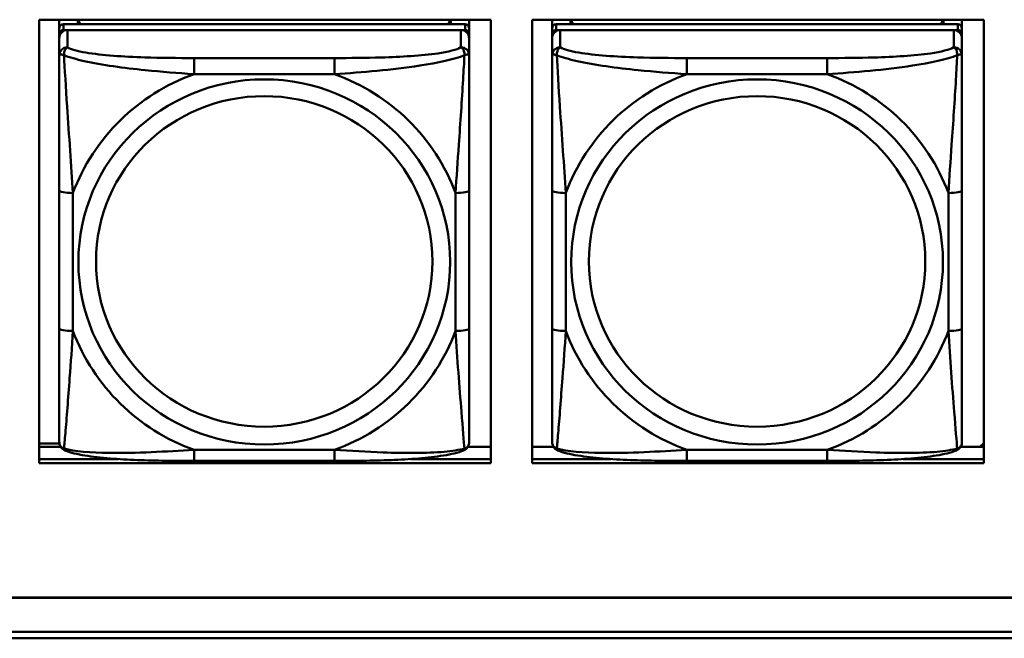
# Model space of a CAD drawing. Header units: inches. Extents: x 0.8 to 72.9, y -7.8 to 49.3.
# Tile 134 of 256: x 46 to 47.4, y 10.9 to 11.8. Entities that reach past the tile are written whole.
import ezdxf

# ---------------------------------------------------------------- set-up
doc = ezdxf.new("R2010")
doc.units = ezdxf.units.IN
doc.header["$MEASUREMENT"] = 0
doc.layers.add('Visible Edges(ROSSANSI)', color=7, linetype='Continuous', lineweight=50)
doc.layers.add('Visible Tangent Edges(ROSSANSI)', color=7, linetype='Continuous', lineweight=50)

msp = doc.modelspace()

# ---------------------------------------------------------------- linework, layer by layer
at = {"layer": 'Visible Edges(ROSSANSI)'}
for p, q in [((46.0019, 11.1807), (46.0019, 11.8194)), ((46.0019, 11.8194), (46.6525, 11.8194)), ((46.0307, 11.807), (46.0307, 11.8194)), ((46.0573, 11.8128), (46.0573, 11.8194)), ((46.061, 11.8128), (46.0577, 11.8194)), ((46.5942, 11.8194), (46.5909, 11.8128)), ((46.5947, 11.8194), (46.5947, 11.8128)), ((46.6212, 11.8194), (46.6212, 11.807)), ((46.6525, 11.8194), (46.6525, 11.1807)), ((46.7119, 11.1807), (46.7119, 11.8194)), ((46.7119, 11.8194), (47.3625, 11.8194)), ((46.7407, 11.807), (46.7407, 11.8194)), ((46.7673, 11.8128), (46.7673, 11.8194)), ((46.771, 11.8128), (46.7677, 11.8194)), ((47.3042, 11.8194), (47.3009, 11.8128)), ((47.3047, 11.8194), (47.3047, 11.8128)), ((47.3312, 11.8194), (47.3312, 11.807)), ((47.3625, 11.8194), (47.3625, 11.1807)), ((46.0307, 11.807), (46.0307, 11.7988)), ((46.6153, 11.8128), (46.0366, 11.8128)), ((46.0366, 11.8046), (46.6153, 11.8046)), ((46.6094, 11.8046), (46.0425, 11.8046)), ((46.6212, 11.7988), (46.6212, 11.807)), ((46.7407, 11.807), (46.7407, 11.7988)), ((47.3253, 11.8128), (46.7466, 11.8128)), ((46.7466, 11.8046), (47.3253, 11.8046)), ((47.3194, 11.8046), (46.7525, 11.8046)), ((47.3312, 11.7988), (47.3312, 11.807)), ((46.0307, 11.793), (46.0307, 11.7988)), ((46.0307, 11.793), (46.0307, 11.7681)), ((46.6212, 11.7988), (46.6212, 11.793)), ((46.6212, 11.7681), (46.6212, 11.793)), ((46.7407, 11.793), (46.7407, 11.7988)), ((46.7407, 11.793), (46.7407, 11.7681)), ((47.3312, 11.7988), (47.3312, 11.793)), ((47.3312, 11.7681), (47.3312, 11.793)), ((46.0307, 11.5736), (46.0307, 11.375)), ((46.6212, 11.375), (46.6212, 11.5736)), ((46.7407, 11.5736), (46.7407, 11.375)), ((47.3312, 11.375), (47.3312, 11.5736)), ((46.0019, 11.2093), (46.0309, 11.2093)), ((47.3625, 11.2098), (47.357, 11.2045)), ((46.0019, 11.2045), (46.0326, 11.2045)), ((46.6193, 11.2045), (46.6525, 11.2045)), ((46.7119, 11.2045), (46.7426, 11.2045)), ((47.3293, 11.2045), (47.3625, 11.2045)), ((46.0019, 11.1868), (46.1154, 11.1868)), ((46.1154, 11.1868), (46.0019, 11.1868)), ((46.6525, 11.1807), (46.0019, 11.1807)), ((46.4271, 11.1841), (46.2248, 11.1841)), ((46.5365, 11.1868), (46.6525, 11.1868)), ((46.6525, 11.1868), (46.5365, 11.1868)), ((46.7119, 11.1868), (46.8254, 11.1868)), ((46.8254, 11.1868), (46.7119, 11.1868)), ((47.3625, 11.1807), (46.7119, 11.1807)), ((47.1371, 11.1841), (46.9348, 11.1841)), ((47.2465, 11.1868), (47.3625, 11.1868)), ((47.3625, 11.1868), (47.2465, 11.1868)), ((35.8146, 10.9874), (53.1898, 10.9874)), ((53.1898, 10.987), (35.8146, 10.987)), ((35.8647, 10.9379), (53.2398, 10.9379)), ((53.2398, 10.9287), (35.8647, 10.9287))]:
    msp.add_line(p, q, dxfattribs=at)
for centre, major_axis, start_param, end_param in [((46.0366, 11.807), (-0.00591, 0), 4.712389, 6.283185), ((46.0425, 11.793), (-0.0118, 0), 4.712389, 6.283185), ((46.0366, 11.7988), (-0.00591, 0), 4.712389, 6.283185), ((46.6094, 11.793), (0.0118, 0), 0, 1.570796), ((46.6153, 11.807), (0.00591, 0), 0, 1.570796), ((46.6153, 11.7988), (0.00591, 0), 0, 1.570796), ((46.7466, 11.807), (-0.00591, 0), 4.712389, 6.283185), ((46.7525, 11.793), (-0.0118, 0), 4.712389, 6.283185), ((46.7466, 11.7988), (-0.00591, 0), 4.712389, 6.283185), ((47.3194, 11.793), (0.0118, 0), 0, 1.570796), ((47.3253, 11.807), (0.00591, 0), 0, 1.570796), ((47.3253, 11.7988), (0.00591, 0), 0, 1.570796)]:
    msp.add_ellipse(centre, major_axis=major_axis, ratio=0.981793, start_param=start_param, end_param=end_param, dxfattribs=at)
for points, knots in [([(46.0307, 11.7681), (46.0307, 11.759), (46.0307, 11.7437), (46.0307, 11.7266), (46.0307, 11.7002), (46.0307, 11.6699), (46.0307, 11.6405), (46.0307, 11.618), (46.0307, 11.5956), (46.0307, 11.5736)], [-0.7968224, -0.7968224, -0.7968224, -0.7968224, -0.6514613, -0.6514613, -0.6514613, -0.427691, -0.427691, -0.427691, -0.2569517, -0.2569517, -0.2569517, -0.2569517]), ([(46.6212, 11.5736), (46.6212, 11.5969), (46.6212, 11.6206), (46.6212, 11.6443), (46.6212, 11.6754), (46.6212, 11.7077), (46.6212, 11.7345), (46.6212, 11.7484), (46.6212, 11.7604), (46.6212, 11.7681)], [0.2569537, 0.2569537, 0.2569537, 0.2569537, 0.4371919, 0.4371919, 0.4371919, 0.6739428, 0.6739428, 0.6739428, 0.7963818, 0.7963818, 0.7963818, 0.7963818]), ([(46.7407, 11.7681), (46.7407, 11.759), (46.7407, 11.7437), (46.7407, 11.7266), (46.7407, 11.7002), (46.7407, 11.6699), (46.7407, 11.6405), (46.7407, 11.618), (46.7407, 11.5956), (46.7407, 11.5736)], [-0.7968224, -0.7968224, -0.7968224, -0.7968224, -0.6514613, -0.6514613, -0.6514613, -0.427691, -0.427691, -0.427691, -0.2569517, -0.2569517, -0.2569517, -0.2569517]), ([(47.3312, 11.5736), (47.3312, 11.5969), (47.3312, 11.6206), (47.3312, 11.6443), (47.3312, 11.6754), (47.3312, 11.7077), (47.3312, 11.7345), (47.3312, 11.7484), (47.3312, 11.7604), (47.3312, 11.7681)], [0.2569537, 0.2569537, 0.2569537, 0.2569537, 0.4371919, 0.4371919, 0.4371919, 0.6739428, 0.6739428, 0.6739428, 0.7963818, 0.7963818, 0.7963818, 0.7963818]), ([(46.0307, 11.375), (46.0307, 11.3518), (46.0307, 11.3284), (46.0307, 11.3062), (46.0307, 11.2771), (46.0307, 11.2488), (46.0307, 11.2299), (46.0307, 11.2202), (46.0307, 11.2133), (46.0307, 11.2115)], [0.2569537, 0.2569537, 0.2569537, 0.2569537, 0.4371919, 0.4371919, 0.4371919, 0.6739428, 0.6739428, 0.6739428, 0.7963818, 0.7963818, 0.7963818, 0.7963818]), ([(46.6212, 11.2115), (46.6212, 11.2137), (46.6212, 11.2229), (46.6212, 11.2356), (46.6212, 11.2552), (46.6212, 11.2821), (46.6212, 11.3098), (46.6212, 11.3309), (46.6212, 11.353), (46.6212, 11.375)], [-0.7968224, -0.7968224, -0.7968224, -0.7968224, -0.6514613, -0.6514613, -0.6514613, -0.427691, -0.427691, -0.427691, -0.2569517, -0.2569517, -0.2569517, -0.2569517]), ([(46.7407, 11.375), (46.7407, 11.3518), (46.7407, 11.3284), (46.7407, 11.3062), (46.7407, 11.2771), (46.7407, 11.2488), (46.7407, 11.2299), (46.7407, 11.2202), (46.7407, 11.2133), (46.7407, 11.2115)], [0.2569537, 0.2569537, 0.2569537, 0.2569537, 0.4371919, 0.4371919, 0.4371919, 0.6739428, 0.6739428, 0.6739428, 0.7963818, 0.7963818, 0.7963818, 0.7963818]), ([(47.3312, 11.2115), (47.3312, 11.2137), (47.3312, 11.2229), (47.3312, 11.2356), (47.3312, 11.2552), (47.3312, 11.2821), (47.3312, 11.3098), (47.3312, 11.3309), (47.3312, 11.353), (47.3312, 11.375)], [-0.7968224, -0.7968224, -0.7968224, -0.7968224, -0.6514613, -0.6514613, -0.6514613, -0.427691, -0.427691, -0.427691, -0.2569517, -0.2569517, -0.2569517, -0.2569517]), ([(46.0387, 11.1992), (46.0377, 11.1996), (46.0366, 11.2003), (46.0346, 11.2018), (46.0337, 11.2028), (46.0324, 11.2047), (46.0319, 11.2057), (46.0312, 11.2076), (46.031, 11.2085), (46.0307, 11.2101), (46.0307, 11.2108), (46.0307, 11.2115)], [0.02510739, 0.02510739, 0.02510739, 0.02510739, 0.03073999, 0.03073999, 0.03637259, 0.03637259, 0.0420052, 0.0420052, 0.0476378, 0.0476378, 0.0532704, 0.0532704, 0.0532704, 0.0532704]), ([(46.6132, 11.1992), (46.6143, 11.1996), (46.6153, 11.2003), (46.6173, 11.2018), (46.6182, 11.2028), (46.6195, 11.2047), (46.62, 11.2057), (46.6207, 11.2076), (46.6209, 11.2085), (46.6212, 11.2101), (46.6212, 11.2108), (46.6212, 11.2115)], [0.02510739, 0.02510739, 0.02510739, 0.02510739, 0.03073999, 0.03073999, 0.03637259, 0.03637259, 0.0420052, 0.0420052, 0.0476378, 0.0476378, 0.0532704, 0.0532704, 0.0532704, 0.0532704]), ([(46.7487, 11.1992), (46.7477, 11.1996), (46.7466, 11.2003), (46.7446, 11.2018), (46.7437, 11.2028), (46.7424, 11.2047), (46.7419, 11.2057), (46.7412, 11.2076), (46.741, 11.2085), (46.7407, 11.2101), (46.7407, 11.2108), (46.7407, 11.2115)], [0.02510739, 0.02510739, 0.02510739, 0.02510739, 0.03073999, 0.03073999, 0.03637259, 0.03637259, 0.0420052, 0.0420052, 0.0476378, 0.0476378, 0.0532704, 0.0532704, 0.0532704, 0.0532704]), ([(47.3232, 11.1992), (47.3243, 11.1996), (47.3253, 11.2003), (47.3273, 11.2018), (47.3282, 11.2028), (47.3295, 11.2047), (47.33, 11.2057), (47.3307, 11.2076), (47.3309, 11.2085), (47.3312, 11.2101), (47.3312, 11.2108), (47.3312, 11.2115)], [0.02510739, 0.02510739, 0.02510739, 0.02510739, 0.03073999, 0.03073999, 0.03637259, 0.03637259, 0.0420052, 0.0420052, 0.0476378, 0.0476378, 0.0532704, 0.0532704, 0.0532704, 0.0532704]), ([(46.2248, 11.1841), (46.2113, 11.1841), (46.1976, 11.1841), (46.1703, 11.1845), (46.1567, 11.1848), (46.1299, 11.1859), (46.1166, 11.1866), (46.0909, 11.1887), (46.0787, 11.1901), (46.0566, 11.1937), (46.0472, 11.1957), (46.0387, 11.1992)], [0.2569517, 0.2569517, 0.2569517, 0.2569517, 0.3597049, 0.3597049, 0.4624581, 0.4624581, 0.5652112, 0.5652112, 0.6679644, 0.6679644, 0.7707176, 0.7707176, 0.7707176, 0.7707176]), ([(46.6132, 11.1992), (46.6048, 11.1957), (46.5953, 11.1937), (46.5732, 11.1901), (46.561, 11.1887), (46.5353, 11.1866), (46.522, 11.1859), (46.4952, 11.1848), (46.4816, 11.1845), (46.4543, 11.1841), (46.4406, 11.1841), (46.4271, 11.1841)], [-0.7703505, -0.7703505, -0.7703505, -0.7703505, -0.6676711, -0.6676711, -0.5649918, -0.5649918, -0.4623124, -0.4623124, -0.3596331, -0.3596331, -0.2569537, -0.2569537, -0.2569537, -0.2569537]), ([(46.9348, 11.1841), (46.9213, 11.1841), (46.9076, 11.1841), (46.8803, 11.1845), (46.8667, 11.1848), (46.8399, 11.1859), (46.8266, 11.1866), (46.8009, 11.1887), (46.7887, 11.1901), (46.7666, 11.1937), (46.7572, 11.1957), (46.7487, 11.1992)], [0.2569517, 0.2569517, 0.2569517, 0.2569517, 0.3597049, 0.3597049, 0.4624581, 0.4624581, 0.5652112, 0.5652112, 0.6679644, 0.6679644, 0.7707176, 0.7707176, 0.7707176, 0.7707176]), ([(47.3232, 11.1992), (47.3148, 11.1957), (47.3053, 11.1937), (47.2832, 11.1901), (47.271, 11.1887), (47.2453, 11.1866), (47.232, 11.1859), (47.2052, 11.1848), (47.1916, 11.1845), (47.1643, 11.1841), (47.1506, 11.1841), (47.1371, 11.1841)], [-0.7703505, -0.7703505, -0.7703505, -0.7703505, -0.6676711, -0.6676711, -0.5649918, -0.5649918, -0.4623124, -0.4623124, -0.3596331, -0.3596331, -0.2569537, -0.2569537, -0.2569537, -0.2569537])]:
    msp.add_open_spline(points, degree=3, knots=knots, dxfattribs=at)
at = {"layer": 'Visible Tangent Edges(ROSSANSI)'}
for p, q in [((46.0366, 11.8046), (46.0366, 11.8128)), ((46.0425, 11.7797), (46.0425, 11.8046)), ((46.6094, 11.8046), (46.6094, 11.7797)), ((46.6153, 11.8128), (46.6153, 11.8046)), ((46.7466, 11.8046), (46.7466, 11.8128)), ((46.7525, 11.7797), (46.7525, 11.8046)), ((47.3194, 11.8046), (47.3194, 11.7797)), ((47.3253, 11.8128), (47.3253, 11.8046)), ((46.2248, 11.7642), (46.2248, 11.7412)), ((46.4271, 11.7642), (46.2248, 11.7642)), ((46.4271, 11.7642), (46.4271, 11.7412)), ((46.9348, 11.7642), (46.9348, 11.7412)), ((47.1371, 11.7642), (46.9348, 11.7642)), ((47.1371, 11.7642), (47.1371, 11.7412)), ((46.2248, 11.7412), (46.4271, 11.7412)), ((46.9348, 11.7412), (47.1371, 11.7412)), ((46.0504, 11.3713), (46.0504, 11.5699)), ((46.6016, 11.5699), (46.6016, 11.3713)), ((46.7604, 11.3713), (46.7604, 11.5699)), ((47.3116, 11.5699), (47.3116, 11.3713)), ((46.4271, 11.2), (46.2248, 11.2)), ((46.2248, 11.1841), (46.2248, 11.2)), ((46.4271, 11.1841), (46.4271, 11.2)), ((47.1371, 11.2), (46.9348, 11.2)), ((46.9348, 11.1841), (46.9348, 11.2)), ((47.1371, 11.1841), (47.1371, 11.2))]:
    msp.add_line(p, q, dxfattribs=at)
for centre, major_axis, ratio, start_param, end_param in [((46.0425, 11.7681), (-0.0118, 0), 0.981793, 4.712389, 6.283185), ((46.6094, 11.7681), (0.0118, 0), 0.981793, 0, 1.570796), ((46.7525, 11.7681), (-0.0118, 0), 0.981793, 4.712389, 6.283185), ((47.3194, 11.7681), (0.0118, 0), 0.981793, 0, 1.570796), ((46.326, 11.4706), (-0.2936, 0), 0.981793, 5.064156, 5.931419), ((46.326, 11.4706), (0.2936, 0), 0.981793, 0.351767, 1.21903), ((47.036, 11.4706), (-0.2936, 0), 0.981793, 5.064156, 5.931419), ((47.036, 11.4706), (0.2936, 0), 0.981793, 0.351767, 1.21903), ((46.0504, 11.5736), (-0.0197, 0), 0.189952, 0, 1.570796), ((46.6016, 11.5736), (0.0197, 0), 0.189952, 4.712389, 6.283185), ((46.7604, 11.5736), (-0.0197, 0), 0.189952, 0, 1.570796), ((47.3116, 11.5736), (0.0197, 0), 0.189952, 4.712389, 6.283185), ((46.0504, 11.375), (-0.0197, 0), 0.189952, 0, 1.570796), ((46.326, 11.4706), (-0.2936, 0), 0.981793, 0.351767, 1.21903), ((46.326, 11.4706), (0.2936, 0), 0.981793, 5.064156, 5.931419), ((46.6016, 11.375), (0.0197, 0), 0.189952, 4.712389, 6.283185), ((46.7604, 11.375), (-0.0197, 0), 0.189952, 0, 1.570796), ((47.036, 11.4706), (-0.2936, 0), 0.981793, 0.351767, 1.21903), ((47.036, 11.4706), (0.2936, 0), 0.981793, 5.064156, 5.931419), ((47.3116, 11.375), (0.0197, 0), 0.189952, 4.712389, 6.283185)]:
    msp.add_ellipse(centre, major_axis=major_axis, ratio=ratio, start_param=start_param, end_param=end_param, dxfattribs=at)
for centre, major_axis in [((46.326, 11.4706), (-0.2678, 0)), ((47.036, 11.4706), (-0.2678, 0)), ((46.326, 11.4714), (-0.2424, 0)), ((47.036, 11.4714), (-0.2424, 0))]:
    msp.add_ellipse(centre, major_axis=major_axis, ratio=0.981793, dxfattribs=at)
for points, knots in [([(46.0375, 11.7682), (46.0375, 11.7693), (46.0376, 11.7703), (46.0378, 11.7723), (46.038, 11.7733), (46.0384, 11.7748), (46.0386, 11.7753), (46.039, 11.776), (46.0391, 11.7762), (46.0394, 11.7768), (46.0396, 11.7771), (46.0402, 11.7779), (46.0406, 11.7783), (46.0415, 11.7791), (46.042, 11.7794), (46.0425, 11.7797)], [-0.00023197, -0.00023197, -0.00023197, -0.00023197, 0.00913095, 0.00913095, 0.01983142, 0.01983142, 0.02651922, 0.02651922, 0.02986312, 0.02986312, 0.03521335, 0.03521335, 0.04377373, 0.04377373, 0.0532704, 0.0532704, 0.0532704, 0.0532704]), ([(46.2248, 11.7642), (46.2012, 11.7642), (46.1772, 11.7644), (46.1538, 11.7652), (46.1231, 11.7661), (46.0922, 11.7681), (46.069, 11.7721), (46.057, 11.7742), (46.0474, 11.7768), (46.0425, 11.7797)], [0.2569537, 0.2569537, 0.2569537, 0.2569537, 0.4371919, 0.4371919, 0.4371919, 0.6739428, 0.6739428, 0.6739428, 0.7963818, 0.7963818, 0.7963818, 0.7963818]), ([(46.6094, 11.7797), (46.6037, 11.7762), (46.5912, 11.7732), (46.576, 11.771), (46.5526, 11.7676), (46.5234, 11.7659), (46.4944, 11.765), (46.4722, 11.7644), (46.4495, 11.7642), (46.4271, 11.7642)], [-0.7968224, -0.7968224, -0.7968224, -0.7968224, -0.6514613, -0.6514613, -0.6514613, -0.427691, -0.427691, -0.427691, -0.2569517, -0.2569517, -0.2569517, -0.2569517]), ([(46.6094, 11.7797), (46.61, 11.7794), (46.6105, 11.7791), (46.6113, 11.7783), (46.6117, 11.7779), (46.6123, 11.7771), (46.6125, 11.7768), (46.6128, 11.7762), (46.613, 11.776), (46.6133, 11.7753), (46.6135, 11.7748), (46.6139, 11.7733), (46.6141, 11.7723), (46.6144, 11.7703), (46.6144, 11.7693), (46.6144, 11.7682)], [-0.0532704, -0.0532704, -0.0532704, -0.0532704, -0.04377373, -0.04377373, -0.03521335, -0.03521335, -0.02986312, -0.02986312, -0.02651922, -0.02651922, -0.01983142, -0.01983142, -0.00913095, -0.00913095, 0.00023197, 0.00023197, 0.00023197, 0.00023197]), ([(46.7475, 11.7682), (46.7475, 11.7693), (46.7476, 11.7703), (46.7478, 11.7723), (46.748, 11.7733), (46.7484, 11.7748), (46.7486, 11.7753), (46.749, 11.776), (46.7491, 11.7762), (46.7494, 11.7768), (46.7496, 11.7771), (46.7502, 11.7779), (46.7506, 11.7783), (46.7515, 11.7791), (46.752, 11.7794), (46.7525, 11.7797)], [-0.00023197, -0.00023197, -0.00023197, -0.00023197, 0.00913095, 0.00913095, 0.01983142, 0.01983142, 0.02651922, 0.02651922, 0.02986312, 0.02986312, 0.03521335, 0.03521335, 0.04377373, 0.04377373, 0.0532704, 0.0532704, 0.0532704, 0.0532704]), ([(46.9348, 11.7642), (46.9112, 11.7642), (46.8872, 11.7644), (46.8638, 11.7652), (46.8331, 11.7661), (46.8022, 11.7681), (46.779, 11.7721), (46.767, 11.7742), (46.7574, 11.7768), (46.7525, 11.7797)], [0.2569537, 0.2569537, 0.2569537, 0.2569537, 0.4371919, 0.4371919, 0.4371919, 0.6739428, 0.6739428, 0.6739428, 0.7963818, 0.7963818, 0.7963818, 0.7963818]), ([(47.3194, 11.7797), (47.3137, 11.7762), (47.3012, 11.7732), (47.286, 11.771), (47.2626, 11.7676), (47.2334, 11.7659), (47.2044, 11.765), (47.1822, 11.7644), (47.1595, 11.7642), (47.1371, 11.7642)], [-0.7968224, -0.7968224, -0.7968224, -0.7968224, -0.6514613, -0.6514613, -0.6514613, -0.427691, -0.427691, -0.427691, -0.2569517, -0.2569517, -0.2569517, -0.2569517]), ([(47.3194, 11.7797), (47.32, 11.7794), (47.3205, 11.7791), (47.3213, 11.7783), (47.3217, 11.7779), (47.3223, 11.7771), (47.3225, 11.7768), (47.3228, 11.7762), (47.323, 11.776), (47.3233, 11.7753), (47.3235, 11.7748), (47.3239, 11.7733), (47.3241, 11.7723), (47.3244, 11.7703), (47.3244, 11.7693), (47.3244, 11.7682)], [-0.0532704, -0.0532704, -0.0532704, -0.0532704, -0.04377373, -0.04377373, -0.03521335, -0.03521335, -0.02986312, -0.02986312, -0.02651922, -0.02651922, -0.01983142, -0.01983142, -0.00913095, -0.00913095, 0.00023197, 0.00023197, 0.00023197, 0.00023197]), ([(46.0307, 11.7681), (46.0307, 11.7684), (46.0308, 11.7686), (46.031, 11.7689), (46.0312, 11.7691), (46.0316, 11.7692), (46.0317, 11.7693), (46.0321, 11.7693), (46.0322, 11.7693), (46.0326, 11.7693), (46.0329, 11.7693), (46.0338, 11.7692), (46.0345, 11.7691), (46.0359, 11.7687), (46.0367, 11.7685), (46.0375, 11.7682)], [-0.0532704, -0.0532704, -0.0532704, -0.0532704, -0.04377373, -0.04377373, -0.03521335, -0.03521335, -0.02986312, -0.02986312, -0.02651922, -0.02651922, -0.01983142, -0.01983142, -0.00913095, -0.00913095, 0.00023197, 0.00023197, 0.00023197, 0.00023197]), ([(46.0375, 11.7682), (46.0452, 11.7653), (46.0552, 11.7624), (46.0922, 11.7542), (46.124, 11.7499), (46.1782, 11.7444), (46.2014, 11.7425), (46.2248, 11.7412)], [-0.7478145, -0.7478145, -0.7478145, -0.7478145, -0.6493253, -0.6493253, -0.427691, -0.427691, -0.2569537, -0.2569537, -0.2569537, -0.2569537]), ([(46.0504, 11.5699), (46.048, 11.6096), (46.0447, 11.6518), (46.0401, 11.7217), (46.0385, 11.7492), (46.0375, 11.7682)], [0.2569517, 0.2569517, 0.2569517, 0.2569517, 0.5559983, 0.5559983, 0.7482818, 0.7482818, 0.7482818, 0.7482818]), ([(46.4271, 11.7412), (46.4676, 11.7435), (46.51, 11.7473), (46.5756, 11.7573), (46.6, 11.7624), (46.6144, 11.7682)], [0.2569517, 0.2569517, 0.2569517, 0.2569517, 0.5559983, 0.5559983, 0.7482818, 0.7482818, 0.7482818, 0.7482818]), ([(46.6144, 11.7682), (46.6139, 11.7582), (46.6132, 11.7461), (46.6108, 11.704), (46.6085, 11.6709), (46.6046, 11.6158), (46.603, 11.5928), (46.6016, 11.5699)], [-0.7478145, -0.7478145, -0.7478145, -0.7478145, -0.6493253, -0.6493253, -0.427691, -0.427691, -0.2569537, -0.2569537, -0.2569537, -0.2569537]), ([(46.6144, 11.7682), (46.6152, 11.7685), (46.616, 11.7687), (46.6174, 11.7691), (46.6181, 11.7692), (46.619, 11.7693), (46.6193, 11.7693), (46.6197, 11.7693), (46.6199, 11.7693), (46.6202, 11.7693), (46.6204, 11.7692), (46.6207, 11.7691), (46.6209, 11.7689), (46.6212, 11.7686), (46.6212, 11.7684), (46.6212, 11.7681)], [-0.00023197, -0.00023197, -0.00023197, -0.00023197, 0.00913095, 0.00913095, 0.01983142, 0.01983142, 0.02651922, 0.02651922, 0.02986312, 0.02986312, 0.03521335, 0.03521335, 0.04377373, 0.04377373, 0.0532704, 0.0532704, 0.0532704, 0.0532704]), ([(46.7407, 11.7681), (46.7407, 11.7684), (46.7408, 11.7686), (46.741, 11.7689), (46.7412, 11.7691), (46.7416, 11.7692), (46.7417, 11.7693), (46.7421, 11.7693), (46.7422, 11.7693), (46.7426, 11.7693), (46.7429, 11.7693), (46.7438, 11.7692), (46.7445, 11.7691), (46.7459, 11.7687), (46.7467, 11.7685), (46.7475, 11.7682)], [-0.0532704, -0.0532704, -0.0532704, -0.0532704, -0.04377373, -0.04377373, -0.03521335, -0.03521335, -0.02986312, -0.02986312, -0.02651922, -0.02651922, -0.01983142, -0.01983142, -0.00913095, -0.00913095, 0.00023197, 0.00023197, 0.00023197, 0.00023197]), ([(46.7475, 11.7682), (46.7552, 11.7653), (46.7652, 11.7624), (46.8022, 11.7542), (46.834, 11.7499), (46.8882, 11.7444), (46.9114, 11.7425), (46.9348, 11.7412)], [-0.7478145, -0.7478145, -0.7478145, -0.7478145, -0.6493253, -0.6493253, -0.427691, -0.427691, -0.2569537, -0.2569537, -0.2569537, -0.2569537]), ([(46.7604, 11.5699), (46.758, 11.6096), (46.7547, 11.6518), (46.7501, 11.7217), (46.7485, 11.7492), (46.7475, 11.7682)], [0.2569517, 0.2569517, 0.2569517, 0.2569517, 0.5559983, 0.5559983, 0.7482818, 0.7482818, 0.7482818, 0.7482818]), ([(47.1371, 11.7412), (47.1776, 11.7435), (47.22, 11.7473), (47.2856, 11.7573), (47.31, 11.7624), (47.3244, 11.7682)], [0.2569517, 0.2569517, 0.2569517, 0.2569517, 0.5559983, 0.5559983, 0.7482818, 0.7482818, 0.7482818, 0.7482818]), ([(47.3244, 11.7682), (47.3239, 11.7582), (47.3232, 11.7461), (47.3208, 11.704), (47.3185, 11.6709), (47.3146, 11.6158), (47.313, 11.5928), (47.3116, 11.5699)], [-0.7478145, -0.7478145, -0.7478145, -0.7478145, -0.6493253, -0.6493253, -0.427691, -0.427691, -0.2569537, -0.2569537, -0.2569537, -0.2569537]), ([(47.3244, 11.7682), (47.3252, 11.7685), (47.326, 11.7687), (47.3274, 11.7691), (47.3281, 11.7692), (47.329, 11.7693), (47.3293, 11.7693), (47.3297, 11.7693), (47.3299, 11.7693), (47.3302, 11.7693), (47.3304, 11.7692), (47.3307, 11.7691), (47.3309, 11.7689), (47.3312, 11.7686), (47.3312, 11.7684), (47.3312, 11.7681)], [-0.00023197, -0.00023197, -0.00023197, -0.00023197, 0.00913095, 0.00913095, 0.01983142, 0.01983142, 0.02651922, 0.02651922, 0.02986312, 0.02986312, 0.03521335, 0.03521335, 0.04377373, 0.04377373, 0.0532704, 0.0532704, 0.0532704, 0.0532704]), ([(46.0375, 11.2019), (46.038, 11.2069), (46.0387, 11.2145), (46.0412, 11.2451), (46.0434, 11.2742), (46.0473, 11.3257), (46.049, 11.3483), (46.0504, 11.3713)], [-0.7478145, -0.7478145, -0.7478145, -0.7478145, -0.6493253, -0.6493253, -0.427691, -0.427691, -0.2569537, -0.2569537, -0.2569537, -0.2569537]), ([(46.6016, 11.3713), (46.6039, 11.3315), (46.6072, 11.2905), (46.6119, 11.2315), (46.6135, 11.2111), (46.6144, 11.2019)], [0.2569517, 0.2569517, 0.2569517, 0.2569517, 0.5559983, 0.5559983, 0.7482818, 0.7482818, 0.7482818, 0.7482818]), ([(46.7475, 11.2019), (46.748, 11.2069), (46.7487, 11.2145), (46.7512, 11.2451), (46.7534, 11.2742), (46.7573, 11.3257), (46.759, 11.3483), (46.7604, 11.3713)], [-0.7478145, -0.7478145, -0.7478145, -0.7478145, -0.6493253, -0.6493253, -0.427691, -0.427691, -0.2569537, -0.2569537, -0.2569537, -0.2569537]), ([(47.3116, 11.3713), (47.3139, 11.3315), (47.3172, 11.2905), (47.3219, 11.2315), (47.3235, 11.2111), (47.3244, 11.2019)], [0.2569517, 0.2569517, 0.2569517, 0.2569517, 0.5559983, 0.5559983, 0.7482818, 0.7482818, 0.7482818, 0.7482818]), ([(46.0375, 11.2019), (46.0367, 11.2021), (46.0359, 11.2024), (46.0345, 11.2033), (46.0338, 11.2038), (46.0329, 11.2048), (46.0326, 11.2052), (46.0322, 11.2058), (46.0321, 11.206), (46.0317, 11.2066), (46.0316, 11.2069), (46.0312, 11.2079), (46.031, 11.2085), (46.0308, 11.2099), (46.0307, 11.2107), (46.0307, 11.2115)], [-0.00023197, -0.00023197, -0.00023197, -0.00023197, 0.00913095, 0.00913095, 0.01983142, 0.01983142, 0.02651922, 0.02651922, 0.02986312, 0.02986312, 0.03521335, 0.03521335, 0.04377373, 0.04377373, 0.0532704, 0.0532704, 0.0532704, 0.0532704]), ([(46.6212, 11.2115), (46.6212, 11.2107), (46.6212, 11.2099), (46.6209, 11.2085), (46.6207, 11.2079), (46.6204, 11.2069), (46.6202, 11.2066), (46.6199, 11.206), (46.6197, 11.2058), (46.6193, 11.2052), (46.619, 11.2048), (46.6181, 11.2038), (46.6174, 11.2033), (46.616, 11.2024), (46.6152, 11.2021), (46.6144, 11.2019)], [-0.0532704, -0.0532704, -0.0532704, -0.0532704, -0.04377373, -0.04377373, -0.03521335, -0.03521335, -0.02986312, -0.02986312, -0.02651922, -0.02651922, -0.01983142, -0.01983142, -0.00913095, -0.00913095, 0.00023197, 0.00023197, 0.00023197, 0.00023197]), ([(46.7475, 11.2019), (46.7467, 11.2021), (46.7459, 11.2024), (46.7445, 11.2033), (46.7438, 11.2038), (46.7429, 11.2048), (46.7426, 11.2052), (46.7422, 11.2058), (46.7421, 11.206), (46.7417, 11.2066), (46.7416, 11.2069), (46.7412, 11.2079), (46.741, 11.2085), (46.7408, 11.2099), (46.7407, 11.2107), (46.7407, 11.2115)], [-0.00023197, -0.00023197, -0.00023197, -0.00023197, 0.00913095, 0.00913095, 0.01983142, 0.01983142, 0.02651922, 0.02651922, 0.02986312, 0.02986312, 0.03521335, 0.03521335, 0.04377373, 0.04377373, 0.0532704, 0.0532704, 0.0532704, 0.0532704]), ([(47.3312, 11.2115), (47.3312, 11.2107), (47.3312, 11.2099), (47.3309, 11.2085), (47.3307, 11.2079), (47.3304, 11.2069), (47.3302, 11.2066), (47.3299, 11.206), (47.3297, 11.2058), (47.3293, 11.2052), (47.329, 11.2048), (47.3281, 11.2038), (47.3274, 11.2033), (47.326, 11.2024), (47.3252, 11.2021), (47.3244, 11.2019)], [-0.0532704, -0.0532704, -0.0532704, -0.0532704, -0.04377373, -0.04377373, -0.03521335, -0.03521335, -0.02986312, -0.02986312, -0.02651922, -0.02651922, -0.01983142, -0.01983142, -0.00913095, -0.00913095, 0.00023197, 0.00023197, 0.00023197, 0.00023197]), ([(46.0387, 11.1992), (46.0386, 11.1993), (46.0384, 11.1994), (46.038, 11.1997), (46.0378, 11.2), (46.0376, 11.2008), (46.0375, 11.2013), (46.0375, 11.2019)], [-0.02510739, -0.02510739, -0.02510739, -0.02510739, -0.01983142, -0.01983142, -0.00913095, -0.00913095, 0.00023197, 0.00023197, 0.00023197, 0.00023197]), ([(46.2248, 11.2), (46.1843, 11.1977), (46.142, 11.195), (46.0763, 11.196), (46.0519, 11.1979), (46.0375, 11.2019)], [0.2569517, 0.2569517, 0.2569517, 0.2569517, 0.5559983, 0.5559983, 0.7482818, 0.7482818, 0.7482818, 0.7482818]), ([(46.6144, 11.2019), (46.6067, 11.1999), (46.5967, 11.1983), (46.5597, 11.195), (46.528, 11.1952), (46.4737, 11.1972), (46.4505, 11.1986), (46.4271, 11.2)], [-0.7478145, -0.7478145, -0.7478145, -0.7478145, -0.6493253, -0.6493253, -0.427691, -0.427691, -0.2569537, -0.2569537, -0.2569537, -0.2569537]), ([(46.6144, 11.2019), (46.6144, 11.2013), (46.6144, 11.2008), (46.6141, 11.2), (46.6139, 11.1997), (46.6135, 11.1994), (46.6134, 11.1993), (46.6132, 11.1992)], [-0.00023197, -0.00023197, -0.00023197, -0.00023197, 0.00913095, 0.00913095, 0.01983142, 0.01983142, 0.02510739, 0.02510739, 0.02510739, 0.02510739]), ([(46.7487, 11.1992), (46.7486, 11.1993), (46.7484, 11.1994), (46.748, 11.1997), (46.7478, 11.2), (46.7476, 11.2008), (46.7475, 11.2013), (46.7475, 11.2019)], [-0.02510739, -0.02510739, -0.02510739, -0.02510739, -0.01983142, -0.01983142, -0.00913095, -0.00913095, 0.00023197, 0.00023197, 0.00023197, 0.00023197]), ([(46.9348, 11.2), (46.8943, 11.1977), (46.852, 11.195), (46.7863, 11.196), (46.7619, 11.1979), (46.7475, 11.2019)], [0.2569517, 0.2569517, 0.2569517, 0.2569517, 0.5559983, 0.5559983, 0.7482818, 0.7482818, 0.7482818, 0.7482818]), ([(47.3244, 11.2019), (47.3167, 11.1999), (47.3067, 11.1983), (47.2697, 11.195), (47.238, 11.1952), (47.1837, 11.1972), (47.1605, 11.1986), (47.1371, 11.2)], [-0.7478145, -0.7478145, -0.7478145, -0.7478145, -0.6493253, -0.6493253, -0.427691, -0.427691, -0.2569537, -0.2569537, -0.2569537, -0.2569537]), ([(47.3244, 11.2019), (47.3244, 11.2013), (47.3244, 11.2008), (47.3241, 11.2), (47.3239, 11.1997), (47.3235, 11.1994), (47.3234, 11.1993), (47.3232, 11.1992)], [-0.00023197, -0.00023197, -0.00023197, -0.00023197, 0.00913095, 0.00913095, 0.01983142, 0.01983142, 0.02510739, 0.02510739, 0.02510739, 0.02510739])]:
    msp.add_open_spline(points, degree=3, knots=knots, dxfattribs=at)

doc.saveas('drawing.dxf')
